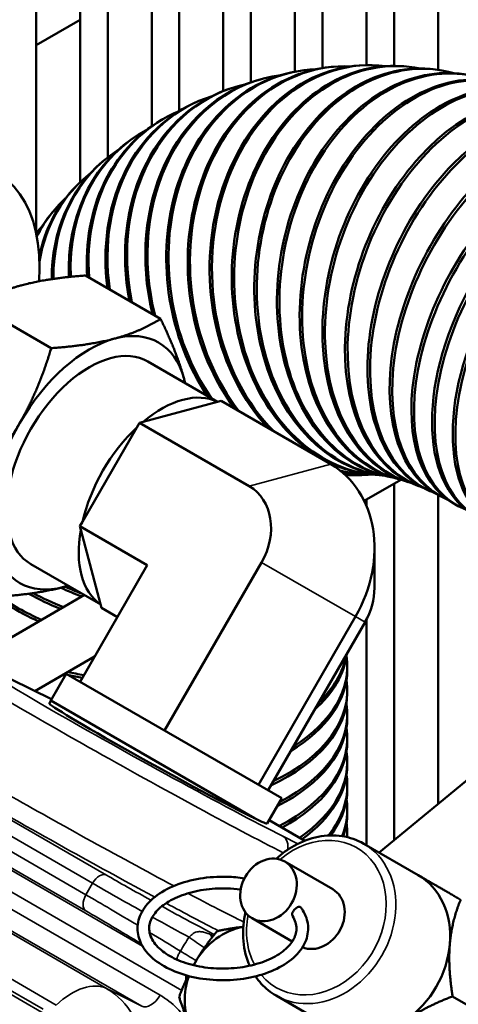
# Model space of a CAD drawing. Header units: inches. Extents: x 1 to 271, y 5 to 171.
# Tile 165 of 256: x 191.34 to 193.22, y 98.48 to 102.69. Entities that reach past the tile are written whole.
import ezdxf

# ---------------------------------------------------------------- set-up
doc = ezdxf.new("R2010")
doc.units = ezdxf.units.IN
doc.header["$LTSCALE"] = 8
doc.header["$MEASUREMENT"] = 0
doc.layers.add('Visible (ANSI)', color=7, linetype='Continuous', lineweight=50)
doc.layers.add('Visible Narrow (ANSI)', color=7, linetype='Continuous', lineweight=35)

msp = doc.modelspace()

# ---------------------------------------------------------------- linework, layer by layer
at = {"layer": 'Visible (ANSI)'}
for p, q in [((193.1342, 104.1234), (193.1342, 102.4728)), ((192.9461, 104.0337), (192.9461, 102.49)), ((192.828, 103.9783), (192.828, 102.4929)), ((192.6399, 103.89), (192.6399, 102.4808)), ((192.5218, 103.8319), (192.5218, 102.4649)), ((192.3337, 103.7419), (192.3337, 102.42)), ((192.2155, 103.6863), (192.2155, 102.3823)), ((192.0274, 103.5978), (192.0274, 102.297)), ((191.9093, 103.5404), (191.9093, 102.232)), ((191.7212, 103.4482), (191.7212, 102.0993)), ((191.6031, 103.3943), (191.6031, 101.9931)), ((191.415, 103.2714), (191.415, 101.775)), ((191.415, 102.5783), (191.6031, 102.6869)), ((192.6771, 102.4854), (192.6869, 102.4863)), ((192.8267, 102.4929), (192.8367, 102.493)), ((192.975, 102.489), (192.9854, 102.4883)), ((192.5273, 102.4659), (192.5368, 102.4675)), ((193.1216, 102.4745), (193.1322, 102.4731)), ((192.3783, 102.4337), (192.3875, 102.4361)), ((192.2316, 102.3884), (192.2404, 102.3915)), ((192.0888, 102.3299), (192.0972, 102.3338)), ((191.9513, 102.2587), (191.9593, 102.2633)), ((191.8209, 102.1753), (191.8285, 102.1806)), ((191.6989, 102.0808), (191.706, 102.0868)), ((191.5863, 101.9764), (191.5929, 101.9831)), ((191.4839, 101.8635), (191.4901, 101.8709)), ((191.6262, 101.594), (191.9472, 101.4086)), ((191.1581, 101.4685), (191.4792, 101.2832)), ((191.8921, 101.2265), (192.1909, 101.054)), ((191.8723, 100.9686), (192.1903, 101.0538)), ((192.1903, 101.0538), (192.2058, 101.058)), ((192.6754, 100.7869), (192.2058, 101.058)), ((191.8568, 100.9645), (191.8723, 100.9686)), ((191.6127, 100.5416), (191.8455, 100.9448)), ((191.8455, 100.9448), (191.8568, 100.9645)), ((192.3264, 100.6934), (191.8568, 100.9645)), ((192.9748, 100.7212), (192.8182, 100.6308)), ((192.8345, 100.7425), (192.8394, 100.743)), ((192.8459, 100.743), (192.8557, 100.7431)), ((192.8646, 100.7425), (192.8749, 100.7418)), ((192.889, 100.74), (192.8996, 100.7386)), ((192.9192, 100.7349), (192.9299, 100.7327)), ((192.9548, 100.7265), (192.9658, 100.7236)), ((192.9957, 100.7142), (193.0067, 100.7105)), ((192.9461, 100.7047), (192.9461, 99.1792)), ((193.0412, 100.6976), (193.0524, 100.6932)), ((193.091, 100.6764), (193.1023, 100.6713)), ((192.828, 100.6365), (192.828, 100.6091)), ((193.1342, 100.656), (193.1342, 99.3343)), ((193.1446, 100.6504), (193.1559, 100.6445)), ((193.2013, 100.6193), (193.2126, 100.6128)), ((191.6014, 100.522), (191.6127, 100.5416)), ((191.8902, 100.3552), (191.6014, 100.522)), ((191.6055, 100.5065), (191.6014, 100.522)), ((191.6907, 100.1885), (191.6055, 100.5065)), ((192.8624, 100.2592), (192.8624, 100.4296)), ((191.3921, 100.3605), (191.6909, 100.1879)), ((191.603, 99.8576), (191.8902, 100.3552)), ((191.9643, 99.649), (192.3793, 100.3678)), ((191.621, 100.2283), (190.9331, 99.8311)), ((191.6949, 100.173), (191.6907, 100.1885)), ((191.7625, 100.1339), (191.6949, 100.173)), ((192.3662, 99.417), (192.7812, 100.1358)), ((192.828, 100.1237), (192.828, 99.1586)), ((192.4068, 99.3936), (192.8218, 100.1124)), ((191.6649, 99.965), (191.4098, 99.8177)), ((192.7461, 99.9102), (192.7461, 99.9232)), ((192.8828, 99.127), (193.8695, 99.9405)), ((191.4776, 99.7769), (191.5439, 99.8917)), ((191.5439, 99.8917), (192.4658, 99.3595)), ((191.309, 99.8676), (191.4808, 99.7824)), ((192.7461, 99.8081), (192.7461, 99.8212)), ((191.4713, 99.7652), (191.4776, 99.7769)), ((192.3483, 99.2742), (191.4776, 99.7769)), ((192.7461, 99.7061), (192.7461, 99.7191)), ((192.7461, 99.604), (192.7461, 99.6171)), ((192.7461, 99.5019), (192.7461, 99.515)), ((192.7461, 99.3999), (192.7461, 99.4129)), ((192.4036, 99.2517), (192.4658, 99.3595)), ((192.7461, 99.2978), (192.7461, 99.3109)), ((192.5642, 99.1781), (192.4119, 99.2661)), ((192.7461, 99.1958), (192.7461, 99.2088)), ((193.0488, 99.0311), (192.8163, 99.1653)), ((192.6838, 98.9705), (192.4788, 99.0888)), ((192.5106, 98.7472), (192.3388, 98.8463)), ((192.6738, 98.3816), (192.4413, 98.5158)), ((193.1965, 98.5128), (193.2635, 98.4741))]:
    msp.add_line(p, q, dxfattribs=at)
for centre, major_axis, ratio, start_param, end_param in [((192.8464, 101.6181), (-0.0096, 0.8749), 0.776534, 6.17689, 8.755712), ((192.9301, 101.6151), (0.0552, 0.8733), 0.762265, 6.17606, 9.429312), ((193.0053, 101.6073), (0.1163, 0.8672), 0.745907, 0, 3.141593), ((193.0159, 101.6058), (0.1163, 0.8672), 0.745907, 6.174762, 9.434537), ((192.7549, 101.6139), (-0.0778, 0.8715), 0.788675, 0, 2.242155), ((192.7647, 101.6148), (-0.0778, 0.8715), 0.788675, 6.177343, 8.543787), ((192.8363, 101.618), (-0.0096, 0.8749), 0.776534, 0, 2.447531), ((192.9198, 101.6157), (0.0552, 0.8733), 0.762265, 0, 3.141593), ((193.0926, 101.5926), (0.1734, 0.8576), 0.727504, 0, 3.141593), ((193.1033, 101.5904), (0.1734, 0.8576), 0.727504, 6.172908, 9.440039), ((193.1813, 101.5717), (0.2265, 0.8452), 0.707107, 0, 3.141593), ((193.1922, 101.5688), (0.2265, 0.8452), 0.707107, 6.170418, 9.4458), ((192.6089, 101.5895), (-0.2214, 0.8465), 0.806444, 6.177532, 7.840458), ((192.676, 101.6036), (-0.1488, 0.8623), 0.798654, 0, 2.081001), ((192.6855, 101.6053), (-0.1488, 0.8623), 0.798654, 6.177522, 8.381198), ((193.2713, 101.5447), (0.2756, 0.8305), 0.684772, 0, 3.141593), ((193.2824, 101.541), (0.2756, 0.8305), 0.684772, 6.167211, 9.451825), ((193.3623, 101.5116), (0.3211, 0.814), 0.66056, 0, 3.141593), ((192.5351, 101.5676), (-0.2947, 0.8239), 0.812024, 6.177474, 7.674001), ((192.5998, 101.5871), (-0.2214, 0.8465), 0.806444, 0, 1.546744), ((193.3735, 101.5072), (0.3211, 0.814), 0.66056, 6.163196, 9.458146), ((193.454, 101.4726), (0.363, 0.7961), 0.634537, 0, 3.141593), ((192.4644, 101.5396), (-0.3672, 0.7942), 0.815378, 6.177437, 7.499758), ((192.5263, 101.5645), (-0.2947, 0.8239), 0.812024, 0, 1.379967), ((192.456, 101.5357), (-0.3672, 0.7942), 0.815378, 0, 1.205394), ((193.4653, 101.4675), (0.363, 0.7961), 0.634537, 6.15827, 9.464818), ((193.5463, 101.4277), (0.4017, 0.7773), 0.606775, 0, 3.141593), ((192.3968, 101.5055), (-0.4375, 0.7578), 0.816497, 6.177486, 7.318278), ((193.5576, 101.4219), (0.4017, 0.7773), 0.606775, 6.152307, 9.471923), ((193.6388, 101.3771), (0.4375, 0.7578), 0.57735, 0, 3.141593), ((192.3888, 101.5009), (-0.4375, 0.7578), 0.816497, 0, 1.023562), ((192.3327, 101.4655), (-0.5042, 0.7151), 0.815378, 6.17765, 7.182614), ((193.6501, 101.3705), (0.4375, 0.7578), 0.57735, 6.194986, 9.512978), ((193.7272, 101.326), (-0.4375, -0.7578), 0.57735, 3.141593, 6.283185), ((192.3251, 101.4602), (-0.5042, 0.7151), 0.815378, 0, 0.893854), ((193.7385, 101.3195), (0.4375, 0.7578), 0.57735, 6.194986, 9.512978), ((193.8156, 101.275), (-0.4375, -0.7578), 0.57735, 3.141593, 6.283185), ((192.2721, 101.4196), (-0.5661, 0.6672), 0.812024, 6.177918, 7.051983), ((193.8269, 101.2685), (0.4375, 0.7578), 0.57735, 6.194986, 9.512978), ((190.8105, 101.2736), (0.4375, 0.7578), 0.57735, 5.413434, 10.294529), ((192.265, 101.4136), (-0.5661, 0.6672), 0.812024, 0, 0.762493), ((192.2153, 101.3681), (-0.6224, 0.615), 0.806444, 6.178242, 6.801992), ((192.2087, 101.3614), (-0.6224, 0.615), 0.806444, 0, 0.477937), ((192.1624, 101.3109), (-0.6724, 0.56), 0.798654, 6.178545, 6.472328), ((192.1563, 101.3035), (-0.6724, 0.56), 0.798654, 0, 0.171881), ((192.1136, 101.2484), (-0.7158, 0.5032), 0.788675, 6.178729, 6.241175), ((191.6421, 100.7935), (0.2968, 0.514), 0.57735, 5.759587, 6.806784), ((191.6421, 100.7935), (-0.2967, -0.514), 0.57735, 3.665191, 4.712389), ((191.6421, 100.7935), (0.25, 0.433), 0.57735, 0, 3.141593), ((191.6421, 100.7935), (0.2968, 0.514), 0.57735, 5.714222, 5.759587), ((191.9504, 100.6155), (0.25, 0.433), 0.57735, 0.039296, 1.007901), ((191.6421, 100.7935), (-0.2968, -0.514), 0.57735, 4.712389, 5.759587), ((191.9504, 100.6155), (0.25, 0.433), 0.57735, 1.086494, 2.055099), ((192.4199, 100.3444), (0.2555, 0.4425), 0.816497, 4.712389, 6.283185), ((192.8464, 101.6181), (0.0096, -0.8749), 0.776534, 6.073278, 6.282819), ((192.8363, 101.618), (0.0096, -0.8749), 0.776534, 6.095547, 6.283185), ((192.7647, 101.6148), (0.0778, -0.8715), 0.788675, 6.125501, 6.278317), ((192.7549, 101.6139), (0.0778, -0.8715), 0.788675, 6.142969, 6.191507), ((192.1986, 100.4721), (0.1277, 0.2212), 0.816497, 4.712389, 6.283185), ((191.9504, 100.6155), (-0.25, -0.433), 0.57735, 5.275284, 6.243889), ((191.6421, 100.7935), (-0.2968, -0.514), 0.57735, 5.759587, 6.806784), ((191.8807, 100.5642), (0.871, -0.0837), 0.634537, 3.862301, 4.224276), ((191.9097, 100.7586), (0.857, -0.1765), 0.684772, 4.385958, 4.499553), ((191.6421, 100.7935), (0.2967, 0.514), 0.57735, 3.665191, 3.710556), ((191.912, 100.77), (0.857, -0.1765), 0.684772, 4.405438, 4.49563), ((192.6411, 100.2167), (0.1277, 0.2212), 0.816497, 4.712389, 5.327869), ((191.8819, 100.5765), (0.871, -0.0837), 0.634537, 3.966221, 4.239546), ((191.8928, 100.6632), (0.8655, -0.1289), 0.66056, 4.185511, 4.3659), ((191.8946, 100.6751), (0.8655, -0.1289), 0.66056, 4.209134, 4.380064), ((191.8735, 100.4619), (0.8741, -0.0407), 0.606775, 4.479856, 4.491896), ((191.8741, 100.4746), (0.8741, -0.0407), 0.606775, 4.498994, 4.499091), ((191.8711, 99.9232), (0.875, 0), 0.57735, 5.53973, 6.371385), ((191.8711, 100.0122), (0.875, 0), 0.57735, 5.708182, 6.214688), ((191.8711, 100.0253), (0.875, 0), 0.57735, 5.743195, 6.179674), ((191.8711, 100.3565), (0.875, 0), 0.57735, 4.318296, 4.326829), ((191.8711, 100.3695), (0.875, 0), 0.57735, 4.338159, 4.420406), ((191.8711, 100.3565), (0.875, 0), 0.57735, 4.342643, 4.412226), ((191.8711, 99.9102), (0.875, 0), 0.57735, 5.520176, 6.283185), ((191.8711, 99.8212), (0.875, 0), 0.57735, 5.403792, 6.371385), ((191.8711, 99.8081), (0.875, 0), 0.57735, 5.388525, 6.283185), ((191.9376, 99.5084), (-0.4662, 0.2568), 0.028501, 0.00029, 2.664231), ((191.8711, 99.7191), (0.875, 0), 0.57735, 5.445778, 6.371385), ((191.8711, 99.7061), (0.875, 0), 0.57735, 5.429429, 6.283185), ((191.8711, 99.6171), (0.875, 0), 0.57735, 5.443494, 6.371385), ((191.8711, 99.604), (0.875, 0), 0.57735, 5.461798, 6.283185), ((191.8711, 99.515), (0.875, 0), 0.57735, 5.586494, 6.371385), ((191.8711, 99.5019), (0.875, 0), 0.57735, 5.604868, 6.283185), ((191.8711, 99.4129), (0.875, 0), 0.57735, 5.849056, 6.371385), ((191.8711, 99.3999), (0.875, 0), 0.57735, 5.878195, 6.283185), ((191.8711, 99.3109), (0.875, 0), 0.57735, 6.057117, 6.371385), ((191.8711, 99.2978), (0.875, 0), 0.57735, 6.082061, 6.283185), ((191.9373, 99.5085), (0.4663, -0.2568), 0.028501, 5.806873, 6.28261), ((191.8711, 99.2088), (0.875, 0), 0.57735, 6.252621, 6.371385), ((191.8711, 99.1958), (0.875, 0), 0.57735, 6.278298, 6.283185), ((192.8613, 98.7063), (0.1875, 0.3248), 0.816497, 5.235988, 6.283185), ((192.6138, 98.8492), (0.07, 0.1212), 0.816497, 3.244165, 6.283185), ((192.2938, 98.5432), (-0.1405, -0.2434), 0.816497, 3.727745, 4.712389), ((192.8613, 98.7063), (-0.1875, -0.3248), 0.816497, 1.047198, 2.094395), ((192.2938, 98.5432), (-0.1405, -0.2434), 0.816497, 4.712389, 4.76136), ((192.2938, 98.5432), (-0.1405, -0.2434), 0.816497, 4.942571, 5.759587)]:
    msp.add_ellipse(centre, major_axis=major_axis, ratio=ratio, start_param=start_param, end_param=end_param, dxfattribs=at)
msp.add_ellipse((192.4088, 98.9676), major_axis=(-0.07, -0.1212), ratio=0.816497, dxfattribs=at)
for points, weights in [([(191.6262, 101.594), (191.4633, 101.582), (191.3547, 101.5529)], [1.08082679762, 1.07908713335, 1]), ([(191.3547, 101.5529), (191.2461, 101.5238), (191.1581, 101.4685)], [1, 1.07908713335, 1.08082679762]), ([(191.7507, 101.3243), (191.8593, 101.3534), (191.9472, 101.4086)], [1, 1.07908713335, 1.08082679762]), ([(191.9472, 101.4086), (192.0183, 101.2616), (192.0474, 101.1529)], [1.08082679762, 1.07908713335, 1]), ([(191.4792, 101.2832), (191.6421, 101.2952), (191.7507, 101.3243)], [1.08082679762, 1.07908713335, 1]), ([(191.3453, 100.9648), (191.4248, 101.1025), (191.4792, 101.2832)], [1, 1.07908713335, 1.08082679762]), ([(192.0474, 101.1529), (192.05, 101.1434), (192.0523, 101.134)], [1, 1.00648392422, 1.01244795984]), ([(191.1365, 100.6897), (191.2658, 100.8271), (191.3453, 100.9648)], [1.08082679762, 1.07908713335, 1]), ([(191.5334, 100.2627), (191.4248, 100.2336), (191.2619, 100.2216)], [1, 1.07908713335, 1.08082679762]), ([(191.5523, 100.268), (191.543, 100.2652), (191.5334, 100.2627)], [1.01244795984, 1.00648392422, 1]), ([(193.0488, 99.0311), (193.1199, 98.9901), (193.2309, 98.926)], [1, 1.0379548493, 1]), ([(193.2309, 98.926), (193.1927, 98.832), (193.1847, 98.7361)], [1, 1.0379548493, 1]), ([(192.0951, 98.658), (192.1328, 98.7232), (192.1888, 98.7912)], [1, 1.0379548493, 1]), ([(192.1888, 98.7912), (192.2443, 98.8038), (192.301, 98.8098)], [1, 1.03362492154, 1.0076719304]), ([(193.1847, 98.7361), (193.1767, 98.6403), (193.1965, 98.5128)], [1, 1.0379548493, 1]), ([(192.0883, 98.646), (192.0917, 98.652), (192.0951, 98.658)], [1.00612687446, 1.00336107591, 1]), ([(192.0265, 98.5102), (192.0448, 98.559), (192.0647, 98.6004)], [1, 1.02210863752, 1.01846078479]), ([(192.0728, 98.3899), (192.0455, 98.4491), (192.0265, 98.5102)], [1, 1.0379548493, 1]), ([(193.1965, 98.5128), (193.0763, 98.4662), (192.9972, 98.4114)], [1, 1.0379548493, 1])]:
    msp.add_rational_spline(points, weights, degree=2, dxfattribs=at)
for points, knots in [([(192.8345, 100.7426), (192.8174, 100.7411), (192.8002, 100.7403), (192.7786, 100.7403), (192.7741, 100.7403), (192.7695, 100.7404)], [5.3036464, 5.3036464, 5.3036464, 5.3036464, 5.4632117, 5.4632117, 5.5026972, 5.5026972, 5.5026972, 5.5026972]), ([(192.8163, 99.1653), (192.788, 99.1817), (192.7566, 99.1926), (192.6905, 99.2027), (192.6559, 99.2018), (192.5865, 99.1881), (192.5518, 99.1751), (192.4918, 99.1416), (192.4659, 99.1227), (192.4423, 99.1009)], [4.712389, 4.712389, 4.712389, 4.712389, 5.020573, 5.020573, 5.332607, 5.332607, 5.652005, 5.652005, 5.917961, 5.917961, 5.917961, 5.917961]), ([(192.3057, 99.0171), (192.2813, 99.0208), (192.2564, 99.0231), (192.1925, 99.025), (192.1534, 99.0224), (192.0783, 99.01), (192.0424, 99.0002), (191.9772, 98.974), (191.9479, 98.9575), (191.8993, 98.9192), (191.8799, 98.8972), (191.8548, 98.8508), (191.8483, 98.8266), (191.8485, 98.7796), (191.8542, 98.7572), (191.8762, 98.7139), (191.8931, 98.6933), (191.937, 98.6553), (191.9648, 98.6382), (192.0278, 98.6102), (192.0632, 98.5994), (192.1376, 98.585), (192.1766, 98.5814), (192.2544, 98.5816), (192.2932, 98.5855), (192.3671, 98.6003), (192.4021, 98.6113), (192.465, 98.6398), (192.4928, 98.6573), (192.5378, 98.6974), (192.5552, 98.7201), (192.5758, 98.7672), (192.58, 98.7913), (192.5759, 98.8377), (192.5682, 98.8598), (192.5536, 98.8841), (192.5511, 98.8879), (192.5485, 98.8916)], [5.234765, 5.234765, 5.234765, 5.234765, 5.447411, 5.447411, 5.776299, 5.776299, 6.105812, 6.105812, 6.437202, 6.437202, 6.766213, 6.766213, 7.070994, 7.070994, 7.353759, 7.353759, 7.65666, 7.65666, 7.984138, 7.984138, 8.315726, 8.315726, 8.645457, 8.645457, 8.974323, 8.974323, 9.304112, 9.304112, 9.63573, 9.63573, 9.962629, 9.962629, 10.261437, 10.261437, 10.545011, 10.545011, 10.598697, 10.598697, 10.598697, 10.598697]), ([(192.2896, 98.9689), (192.2706, 98.9715), (192.2511, 98.9732), (192.1978, 98.9749), (192.1638, 98.9729), (192.0988, 98.9631), (192.0678, 98.9553), (192.0121, 98.9349), (191.9874, 98.9223), (191.9466, 98.8943), (191.9306, 98.8788), (191.9076, 98.8465), (191.901, 98.8298), (191.8967, 98.7941), (191.9006, 98.7747), (191.9209, 98.738), (191.936, 98.7208), (191.9752, 98.6905), (191.9984, 98.6773), (192.0515, 98.6553), (192.0814, 98.6466), (192.1448, 98.6347), (192.1784, 98.6316), (192.2457, 98.6314), (192.2795, 98.6344), (192.3434, 98.6461), (192.3736, 98.6548), (192.4272, 98.6767), (192.4506, 98.6898), (192.4885, 98.7188), (192.503, 98.7346), (192.523, 98.7674), (192.5281, 98.7843), (192.5288, 98.8197), (192.5234, 98.8385), (192.5113, 98.8573)], [5.26124, 5.26124, 5.26124, 5.26124, 5.442427, 5.442427, 5.753147, 5.753147, 6.063278, 6.063278, 6.371229, 6.371229, 6.678037, 6.678037, 6.999517, 6.999517, 7.377693, 7.377693, 7.710308, 7.710308, 8.017777, 8.017777, 8.32527, 8.32527, 8.635089, 8.635089, 8.945839, 8.945839, 9.255702, 9.255702, 9.563237, 9.563237, 9.870622, 9.870622, 10.19859, 10.19859, 10.564019, 10.564019, 10.564019, 10.564019]), ([(192.3101, 98.872), (192.3019, 98.8356), (192.2987, 98.7986), (192.3026, 98.7249), (192.3104, 98.6883), (192.3252, 98.6511), (192.3268, 98.6473), (192.3284, 98.6436)], [6.6484097, 6.6484097, 6.6484097, 6.6484097, 6.956736, 6.956736, 7.2808116, 7.2808116, 7.3173251, 7.3173251, 7.3173251, 7.3173251]), ([(192.5113, 98.8573), (192.5111, 98.8576), (192.511, 98.8578), (192.51, 98.8598), (192.5097, 98.8619), (192.5102, 98.8665), (192.5109, 98.8688), (192.5131, 98.8737), (192.5145, 98.8761), (192.5179, 98.8809), (192.5199, 98.8831), (192.5243, 98.8875), (192.5267, 98.8895), (192.5318, 98.8929), (192.5345, 98.8942), (192.5396, 98.8956), (192.542, 98.8956), (192.5458, 98.8944), (192.5473, 98.8933), (192.5485, 98.8916)], [0.1745458, 0.1745458, 0.1745458, 0.1745458, 0.1785668, 0.1785668, 0.2048775, 0.2048775, 0.2287047, 0.2287047, 0.2511904, 0.2511904, 0.2739373, 0.2739373, 0.2993028, 0.2993028, 0.3278237, 0.3278237, 0.3559936, 0.3559936, 0.3805448, 0.3805448, 0.3805448, 0.3805448]), ([(192.3536, 98.5982), (192.3611, 98.587), (192.3693, 98.5765), (192.3966, 98.5465), (192.4179, 98.5293), (192.4413, 98.5158)], [7.4756234, 7.4756234, 7.4756234, 7.4756234, 7.5991609, 7.5991609, 7.8539816, 7.8539816, 7.8539816, 7.8539816])]:
    msp.add_open_spline(points, degree=3, knots=knots, dxfattribs=at)
at = {"layer": 'Visible Narrow (ANSI)'}
for p, q in [((192.6754, 100.7869), (192.3264, 100.6934)), ((192.7812, 100.1358), (192.3793, 100.3678)), ((192.8218, 100.1124), (192.7812, 100.1358)), ((191.3113, 99.8664), (191.4808, 99.7824)), ((191.7152, 99.0311), (190.4528, 99.76)), ((190.3939, 99.7248), (191.6563, 98.9959)), ((191.8696, 98.7276), (190.207, 99.6875)), ((191.628, 98.947), (190.3656, 99.6758)), ((190.2056, 99.596), (192.0375, 98.5383)), ((190.3646, 99.6072), (191.627, 98.8783)), ((194.2171, 96.8405), (189.7655, 99.4106)), ((191.718, 98.5452), (190.1782, 99.4341)), ((191.9449, 98.5175), (190.3916, 99.4143)), ((190.313, 99.3673), (191.8663, 98.4705)), ((189.9051, 99.3465), (191.4449, 98.4575)), ((191.5009, 98.4755), (189.9611, 99.3645)), ((192.5345, 99.1649), (192.4702, 99.1973)), ((192.4914, 99.1492), (192.4914, 99.1492)), ((191.6563, 98.9959), (191.628, 98.947)), ((191.8663, 98.4705), (191.718, 98.5452))]:
    msp.add_line(p, q, dxfattribs=at)
for centre, major_axis, ratio, start_param, end_param in [((191.9055, 99.5244), (-0.7184, 0.3957), 0.028501, 5.702037, 8.773817), ((191.8766, 99.4719), (0.7704, -0.4257), 0.026559, 3.141093, 5.610892), ((191.6677, 99.1068), (0.8411, -0.4632), 0.028501, 2.893976, 5.035191), ((191.7062, 99.1768), (-0.7718, 0.4232), 0.03109, 6.282501, 8.267389), ((192.6138, 98.8492), (0.1725, 0.2988), 0.816497, 2.844757, 7.444153), ((192.4413, 99.1447), (0.027, 0.0536), 0.795366, 4.986127, 6.236156), ((192.6288, 98.8406), (-0.1875, -0.3248), 0.816497, 0, 3.141593), ((191.6863, 98.9786), (0.03, 0.052), 0.57735, 0.034907, 1.570796), ((191.9429, 98.9174), (-0.3855, 0.2123), 0.028501, 0.954742, 1.491072), ((191.914, 98.8649), (0.4375, -0.2423), 0.025083, 4.096464, 4.621829), ((191.658, 98.9297), (-0.03, -0.052), 0.57735, 4.712389, 6.248279), ((191.8704, 98.7893), (-0.4286, 0.2577), 0.025083, 4.777027, 5.328314), ((191.7062, 99.1768), (-0.7718, 0.4232), 0.03109, 2.069977, 2.471361), ((191.6677, 99.1068), (0.8411, -0.4632), 0.028501, 5.096733, 5.405015), ((191.8393, 98.738), (0.3766, -0.2277), 0.028501, 1.521996, 2.186851), ((191.9429, 98.9174), (-0.3855, 0.2123), 0.028501, 1.612027, 2.240033), ((191.914, 98.8649), (0.4375, -0.2423), 0.025083, 4.72194, 5.089089), ((192.6138, 98.8492), (0.1725, 0.2988), 0.816497, 1.980625, 2.664497), ((191.8704, 98.7893), (-0.4286, 0.2577), 0.025083, 4.341543, 4.658253), ((192.2372, 98.8542), (-0.0253, -0.1173), 0.767312, 5.578841, 5.722276), ((192.1075, 98.7434), (-0.0983, 0.0688), 0.034384, 1.195148, 1.872133), ((192.0694, 98.6842), (-0.1033, 0.0611), 0.004012, 1.199526, 1.870656), ((191.5685, 98.2737), (0.155, 0.2685), 0.57735, 0.034907, 1.098908), ((191.9989, 98.5606), (0.04, 0.0693), 0.57735, 5.259274, 5.655038), ((191.5083, 98.1698), (0.1992, 0.3811), 0.801469, 5.329577, 6.248766), ((191.9049, 98.5406), (-0.04, -0.0693), 0.57735, 0.034907, 1.570796), ((191.6893, 98.0758), (0.2565, 0.4412), 0.816494, 5.845417, 6.285621)]:
    msp.add_ellipse(centre, major_axis=major_axis, ratio=ratio, start_param=start_param, end_param=end_param, dxfattribs=at)
for points, knots in [([(192.1597, 98.7774), (192.1529, 98.7802), (192.14, 98.785), (192.1228, 98.7891), (192.1082, 98.7897), (192.0962, 98.7869), (192.0828, 98.7794), (192.0746, 98.7711), (192.0692, 98.7655)], [-0.6005894, -0.6005894, -0.6005894, -0.6005894, -0.5147909, -0.4289924, -0.3431939, -0.2573955, -0.171597, 0, 0, 0, 0]), ([(192.0317, 98.706), (192.0292, 98.7015), (192.0251, 98.6942), (192.02, 98.6836), (192.0178, 98.676), (192.0176, 98.6709), (192.0177, 98.6694)], [-0.660884, -0.660884, -0.660884, -0.660884, -0.542869, -0.47206, -0.377648, -0.3407718, -0.3407718, -0.3407718, -0.3407718])]:
    msp.add_open_spline(points, degree=3, knots=knots, dxfattribs=at)
for points in [[(192.173, 98.7717), (192.1686, 98.7736), (192.1641, 98.7755), (192.1597, 98.7774)], [(192.0692, 98.7655), (192.0561, 98.7461), (192.0436, 98.7262), (192.0317, 98.706)]]:
    msp.add_open_spline(points, degree=3, dxfattribs=at)

doc.saveas('drawing.dxf')
